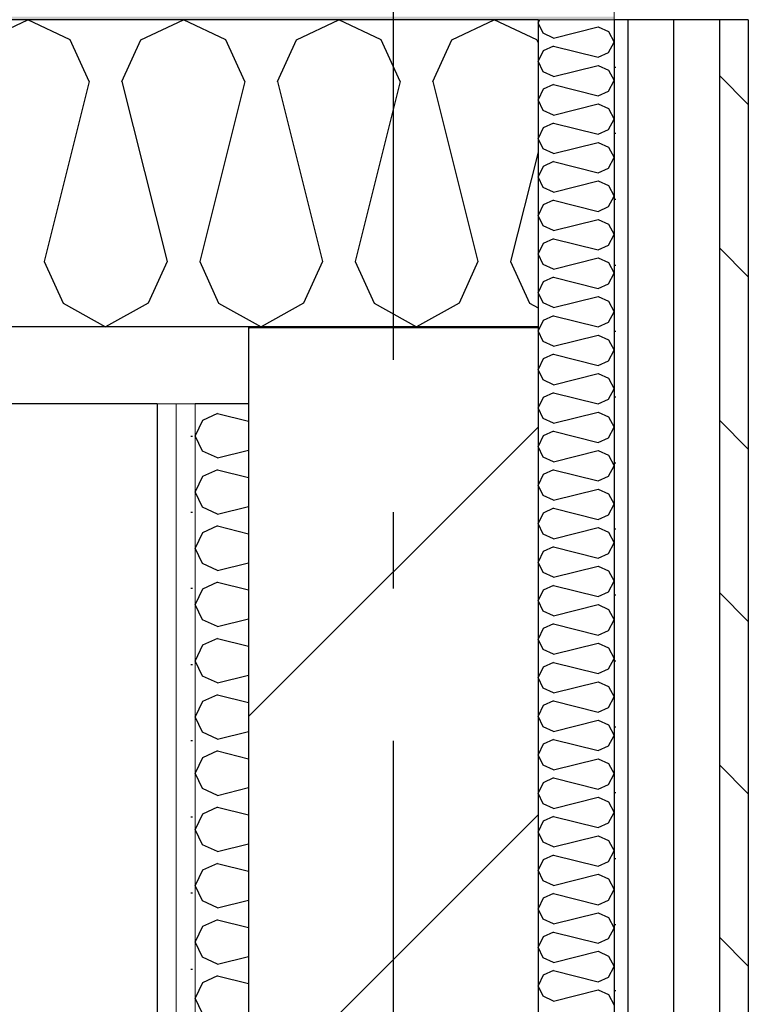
# Model space of a CAD drawing. Header units: millimetres. Extents: x -8544 to 51179, y -2070 to 23603.
# Tile 161 of 174: x 38772 to 39250, y 7677 to 8323. Entities that reach past the tile are written whole.
import ezdxf
from ezdxf.enums import TextEntityAlignment as Align

# ---------------------------------------------------------------- set-up
doc = ezdxf.new("R2010")
doc.units = ezdxf.units.MM
doc.header["$LTSCALE"] = 0.5
doc.header["$MEASUREMENT"] = 0
for name, pattern in [('Akselinje', [1500, 1000, -200, 100, -200]), ('PLINE', [0]), ('Wipeout_Contour', [2000, 0, -2000])]:
    doc.linetypes.add(name, pattern=pattern)
for name, color, linetype in [('223- Bjelker', 7, 'Continuous'), ('223- Bjelker (Skravur)', 7, 'Continuous'), ('232- Ikke-bærende yttervegger', 7, 'Continuous'), ('232- Ikke-bærende yttervegger (Skravur)', 7, 'Continuous'), ('232- Ikke-bærende yttervegger (Skravur)(Nye konstruksjoner)', 7, 'Continuous'), ('232- Ikke-bærende yttervegger(Nye konstruksjoner)', 7, 'Continuous'), ('235- Utvendig kledning og overflate (Skravur)(Nye konstruksjoner)', 7, 'Continuous'), ('235- Utvendig kledning og overflate(Nye konstruksjoner)', 7, 'Continuous'), ('261- Primærkonstruksjon (tak)', 7, 'Continuous'), ('261- Primærkonstruksjon (tak) (Skravur)', 7, 'Continuous'), ('262- Taktekking (Skravur)(Nye konstruksjoner)', 7, 'Continuous'), ('82-- Modullinjer', 7, 'Continuous')]:
    doc.layers.add(name, color=color, linetype=linetype)
doc.layers.add('236- Innvendig kledning og overflate(Nye konstruksjoner)', color=7, linetype='Continuous', lineweight=0)
doc.layers.add('262- Taktekking(Nye konstruksjoner)', color=7, linetype='Continuous', lineweight=0)
doc.styles.add('GENERATED_STYLE_1', font='arial.ttf')
pattern_1 = [(270, (0, 0), (86.60254, 0), [0, -50]), (270, (43.3, -25), (86.60254, 0), [0, -50])]
pattern_2 = [(0, (0, 0), (0, 43.30127), [0, -25]), (0, (12.5, 21.65), (0, 43.30127), [0, -25])]

# ---------------------------------------------------------------- blocks, each defined once
blk = doc.blocks.new('*X10')
at = {"layer": '261- Primærkonstruksjon (tak) (Skravur)', "linetype": 'PLINE'}
for p, q in [((38749.22, 8310.24), (38777.09, 8323.43)), ((38804.96, 8310.24), (38777.09, 8323.43)), ((38851.27, 8310.24), (38879.14, 8323.43)), ((38907, 8310.24), (38879.14, 8323.43)), ((38953.31, 8310.24), (38981.18, 8323.43)), ((39009.05, 8310.24), (38981.18, 8323.43)), ((39055.36, 8310.24), (39083.23, 8323.43)), ((39111.09, 8310.24), (39083.23, 8323.43)), ((38817.39, 8282.92), (38804.96, 8310.24)), ((38838.83, 8282.92), (38851.27, 8310.24)), ((38919.44, 8282.92), (38907, 8310.24)), ((38940.88, 8282.92), (38953.31, 8310.24)), ((39021.48, 8282.92), (39009.05, 8310.24)), ((39042.92, 8282.92), (39055.36, 8310.24)), ((39111.93, 8308.41), (39111.09, 8310.24)), ((38817.39, 8282.92), (38787.81, 8164.58)), ((38838.83, 8282.92), (38868.42, 8164.58)), ((38919.44, 8282.92), (38889.86, 8164.58)), ((38940.88, 8282.92), (38970.46, 8164.58)), ((39021.48, 8282.92), (38991.9, 8164.58)), ((39042.92, 8282.92), (39072.51, 8164.58)), ((39111.93, 8236.51), (39093.95, 8164.58)), ((38787.81, 8164.58), (38800.25, 8137.26)), ((38868.42, 8164.58), (38855.98, 8137.26)), ((38889.86, 8164.58), (38902.29, 8137.26)), ((38970.46, 8164.58), (38958.03, 8137.26)), ((38991.9, 8164.58), (39004.34, 8137.26)), ((39072.51, 8164.58), (39060.07, 8137.26)), ((39093.95, 8164.58), (39106.38, 8137.26)), ((38800.25, 8137.26), (38828.11, 8121.7)), ((38855.98, 8137.26), (38828.11, 8121.7)), ((38902.29, 8137.26), (38930.16, 8121.7)), ((38958.03, 8137.26), (38930.16, 8121.7)), ((39004.34, 8137.26), (39032.2, 8121.7)), ((39060.07, 8137.26), (39032.2, 8121.7)), ((39106.38, 8137.26), (39111.93, 8134.16))]:
    blk.add_line(p, q, dxfattribs=at)
blk = doc.blocks.new('*X18')
at = {"layer": '232- Ikke-bærende yttervegger (Skravur)', "linetype": 'PLINE'}
blk.add_line((38963.18, 8121.7), (38962.87, 8121.05), dxfattribs=at)
blk = doc.blocks.new('*X45')
at = {"layer": '232- Ikke-bærende yttervegger (Skravur)(Nye konstruksjoner)', "linetype": 'PLINE'}
for p, q in [((38901.59, 8064.84), (38891.7, 8060.34)), ((38901.59, 8064.84), (38921.93, 8059.75)), ((38891.7, 8060.34), (38886.93, 8050.25)), ((38891.7, 8040.17), (38886.93, 8050.25)), ((38901.59, 8035.67), (38891.7, 8040.17)), ((38901.59, 8035.67), (38921.93, 8040.75)), ((38891.7, 8023.41), (38886.93, 8013.33)), ((38901.59, 8027.91), (38891.7, 8023.41)), ((38901.59, 8027.91), (38921.93, 8022.83)), ((38891.7, 8003.24), (38886.93, 8013.33)), ((38901.59, 7998.74), (38891.7, 8003.24)), ((38901.59, 7998.74), (38921.93, 8003.83)), ((38901.59, 7990.98), (38891.7, 7986.48)), ((38901.59, 7990.98), (38921.93, 7985.9)), ((38891.7, 7986.48), (38886.93, 7976.4)), ((38891.7, 7966.31), (38886.93, 7976.4)), ((38901.59, 7961.81), (38891.7, 7966.31)), ((38901.59, 7961.81), (38921.93, 7966.9)), ((38901.59, 7954.05), (38891.7, 7949.55)), ((38901.59, 7954.05), (38921.93, 7948.97)), ((38891.7, 7949.55), (38886.93, 7939.47)), ((38891.7, 7929.39), (38886.93, 7939.47)), ((38901.59, 7924.89), (38891.7, 7929.39)), ((38901.59, 7924.89), (38921.93, 7929.97)), ((38901.59, 7917.13), (38891.7, 7912.63)), ((38901.59, 7917.13), (38921.93, 7912.04)), ((38891.7, 7912.63), (38886.93, 7902.54)), ((38891.7, 7892.46), (38886.93, 7902.54)), ((38901.59, 7887.96), (38891.7, 7892.46)), ((38901.59, 7887.96), (38921.93, 7893.04)), ((38891.7, 7875.7), (38886.93, 7865.61)), ((38901.59, 7880.2), (38891.7, 7875.7)), ((38901.59, 7880.2), (38921.93, 7875.11)), ((38891.7, 7855.53), (38886.93, 7865.61)), ((38901.59, 7851.03), (38891.7, 7855.53)), ((38901.59, 7851.03), (38921.93, 7856.11)), ((38901.59, 7843.27), (38891.7, 7838.77)), ((38901.59, 7843.27), (38921.93, 7838.19)), ((38891.7, 7838.77), (38886.93, 7828.69)), ((38891.7, 7818.6), (38886.93, 7828.69)), ((38901.59, 7814.1), (38891.7, 7818.6)), ((38901.59, 7814.1), (38921.93, 7819.19)), ((38901.59, 7806.34), (38891.7, 7801.84)), ((38901.59, 7806.34), (38921.93, 7801.26)), ((38891.7, 7801.84), (38886.93, 7791.76)), ((38891.7, 7781.67), (38886.93, 7791.76)), ((38901.59, 7777.17), (38891.7, 7781.67)), ((38901.59, 7777.17), (38921.93, 7782.26)), ((38891.7, 7764.92), (38886.93, 7754.83)), ((38901.59, 7769.42), (38891.7, 7764.92)), ((38901.59, 7769.42), (38921.93, 7764.33)), ((38891.7, 7744.75), (38886.93, 7754.83)), ((38901.59, 7740.25), (38921.93, 7745.33)), ((38901.59, 7740.25), (38891.7, 7744.75)), ((38901.59, 7732.49), (38891.7, 7727.99)), ((38901.59, 7732.49), (38921.93, 7727.4)), ((38891.7, 7727.99), (38886.93, 7717.9)), ((38891.7, 7707.82), (38886.93, 7717.9)), ((38901.59, 7703.32), (38891.7, 7707.82)), ((38901.59, 7703.32), (38921.93, 7708.4)), ((38901.59, 7695.56), (38891.7, 7691.06)), ((38901.59, 7695.56), (38921.93, 7690.48)), ((38891.7, 7691.06), (38886.93, 7680.98)), ((38891.7, 7670.89), (38886.93, 7680.98))]:
    blk.add_line(p, q, dxfattribs=at)
blk = doc.blocks.new('*X46')
at = {"layer": '235- Utvendig kledning og overflate (Skravur)(Nye konstruksjoner)', "linetype": 'PLINE'}
for p, q in [((39112.89, 8323.43), (39111.93, 8321.39)), ((39115.2, 8314.49), (39111.93, 8321.39)), ((39121.97, 8311.4), (39115.2, 8314.49)), ((39121.97, 8311.4), (39151.3, 8318.74)), ((39151.3, 8318.74), (39158.07, 8315.66)), ((39158.07, 8315.66), (39161.93, 8308.75)), ((39158.07, 8301.84), (39161.93, 8308.75)), ((39115.2, 8303.01), (39111.93, 8296.1)), ((39121.97, 8306.09), (39115.2, 8303.01)), ((39121.97, 8306.09), (39151.3, 8298.76)), ((39151.3, 8298.76), (39158.07, 8301.84)), ((39115.2, 8289.19), (39111.93, 8296.1)), ((39121.97, 8286.11), (39115.2, 8289.19)), ((39121.97, 8286.11), (39151.3, 8293.44)), ((39151.3, 8293.44), (39158.07, 8290.36)), ((39158.07, 8290.36), (39161.93, 8283.45)), ((39158.07, 8276.55), (39161.93, 8283.45)), ((39115.2, 8277.72), (39111.93, 8270.81)), ((39121.97, 8280.8), (39115.2, 8277.72)), ((39121.97, 8280.8), (39151.3, 8273.47)), ((39151.3, 8273.47), (39158.07, 8276.55)), ((39115.2, 8263.9), (39111.93, 8270.81)), ((39121.97, 8260.82), (39115.2, 8263.9)), ((39121.97, 8260.82), (39151.3, 8268.15)), ((39151.3, 8268.15), (39158.07, 8265.07)), ((39158.07, 8265.07), (39161.93, 8258.16)), ((39158.07, 8251.25), (39161.93, 8258.16)), ((39115.2, 8252.42), (39111.93, 8245.52)), ((39121.97, 8255.5), (39115.2, 8252.42)), ((39121.97, 8255.5), (39151.3, 8248.17)), ((39151.3, 8248.17), (39158.07, 8251.25)), ((39115.2, 8238.61), (39111.93, 8245.52)), ((39121.97, 8235.53), (39115.2, 8238.61)), ((39121.97, 8235.53), (39151.3, 8242.86)), ((39151.3, 8242.86), (39158.07, 8239.78)), ((39158.07, 8239.78), (39161.93, 8232.87)), ((39121.97, 8230.21), (39115.2, 8227.13)), ((39121.97, 8230.21), (39151.3, 8222.88)), ((39158.07, 8225.96), (39161.93, 8232.87)), ((39115.2, 8227.13), (39111.93, 8220.22)), ((39151.3, 8222.88), (39158.07, 8225.96)), ((39115.2, 8213.32), (39111.93, 8220.22)), ((39121.97, 8210.23), (39151.3, 8217.57)), ((39151.3, 8217.57), (39158.07, 8214.48)), ((39121.97, 8210.23), (39115.2, 8213.32)), ((39158.07, 8214.48), (39161.93, 8207.58)), ((39121.97, 8204.92), (39115.2, 8201.84)), ((39121.97, 8204.92), (39151.3, 8197.59)), ((39158.07, 8200.67), (39161.93, 8207.58)), ((39115.2, 8201.84), (39111.93, 8194.93)), ((39151.3, 8197.59), (39158.07, 8200.67)), ((39115.2, 8188.02), (39111.93, 8194.93)), ((39121.97, 8184.94), (39151.3, 8192.27)), ((39151.3, 8192.27), (39158.07, 8189.19)), ((39121.97, 8184.94), (39115.2, 8188.02)), ((39158.07, 8189.19), (39161.93, 8182.28)), ((39121.97, 8179.63), (39115.2, 8176.54)), ((39121.97, 8179.63), (39151.3, 8172.29)), ((39158.07, 8175.38), (39161.93, 8182.28)), ((39115.2, 8176.54), (39111.93, 8169.64)), ((39151.3, 8172.29), (39158.07, 8175.38)), ((39115.2, 8162.73), (39111.93, 8169.64)), ((39121.97, 8159.65), (39151.3, 8166.98)), ((39151.3, 8166.98), (39158.07, 8163.9)), ((39121.97, 8159.65), (39115.2, 8162.73)), ((39158.07, 8163.9), (39161.93, 8156.99)), ((39121.97, 8154.33), (39115.2, 8151.25)), ((39121.97, 8154.33), (39151.3, 8147)), ((39158.07, 8150.08), (39161.93, 8156.99)), ((39115.2, 8151.25), (39111.93, 8144.34)), ((39151.3, 8147), (39158.07, 8150.08)), ((39115.2, 8137.44), (39111.93, 8144.34)), ((39121.97, 8134.35), (39151.3, 8141.69)), ((39151.3, 8141.69), (39158.07, 8138.6)), ((39121.97, 8134.35), (39115.2, 8137.44)), ((39158.07, 8138.6), (39161.93, 8131.7)), ((39121.97, 8129.04), (39115.2, 8125.96)), ((39121.97, 8129.04), (39151.3, 8121.71)), ((39158.07, 8124.79), (39161.93, 8131.7)), ((39115.2, 8125.96), (39111.93, 8119.05)), ((39151.3, 8121.71), (39158.07, 8124.79)), ((39115.2, 8112.14), (39111.93, 8119.05)), ((39121.97, 8109.06), (39151.3, 8116.39)), ((39151.3, 8116.39), (39158.07, 8113.31)), ((39121.97, 8109.06), (39115.2, 8112.14)), ((39158.07, 8113.31), (39161.93, 8106.4)), ((39121.97, 8103.75), (39115.2, 8100.66)), ((39121.97, 8103.75), (39151.3, 8096.41)), ((39158.07, 8099.5), (39161.93, 8106.4)), ((39115.2, 8100.66), (39111.93, 8093.76)), ((39151.3, 8096.41), (39158.07, 8099.5)), ((39115.2, 8086.85), (39111.93, 8093.76)), ((39121.97, 8083.77), (39151.3, 8091.1)), ((39151.3, 8091.1), (39158.07, 8088.02)), ((39158.07, 8088.02), (39161.93, 8081.11)), ((39121.97, 8083.77), (39115.2, 8086.85)), ((39115.2, 8075.37), (39111.93, 8068.46)), ((39121.97, 8078.45), (39115.2, 8075.37)), ((39121.97, 8078.45), (39151.3, 8071.12)), ((39158.07, 8074.2), (39161.93, 8081.11)), ((39151.3, 8071.12), (39158.07, 8074.2)), ((39115.2, 8061.56), (39111.93, 8068.46)), ((39121.97, 8058.47), (39151.3, 8065.81)), ((39151.3, 8065.81), (39158.07, 8062.73)), ((39158.07, 8062.73), (39161.93, 8055.82)), ((39121.97, 8058.47), (39115.2, 8061.56)), ((39158.07, 8048.91), (39161.93, 8055.82)), ((39115.2, 8050.08), (39111.93, 8043.17)), ((39121.97, 8053.16), (39115.2, 8050.08)), ((39121.97, 8053.16), (39151.3, 8045.83)), ((39115.2, 8036.26), (39111.93, 8043.17)), ((39151.3, 8045.83), (39158.07, 8048.91)), ((39121.97, 8033.18), (39115.2, 8036.26)), ((39121.97, 8033.18), (39151.3, 8040.51)), ((39151.3, 8040.51), (39158.07, 8037.43)), ((39158.07, 8037.43), (39161.93, 8030.53)), ((39158.07, 8023.62), (39161.93, 8030.53)), ((39115.2, 8024.79), (39111.93, 8017.88)), ((39121.97, 8027.87), (39115.2, 8024.79)), ((39121.97, 8027.87), (39151.3, 8020.54)), ((39151.3, 8020.54), (39158.07, 8023.62)), ((39115.2, 8010.97), (39111.93, 8017.88)), ((39121.97, 8007.89), (39115.2, 8010.97)), ((39121.97, 8007.89), (39151.3, 8015.22)), ((39151.3, 8015.22), (39158.07, 8012.14)), ((39158.07, 8012.14), (39161.93, 8005.23)), ((39158.07, 7998.32), (39161.93, 8005.23)), ((39115.2, 7999.49), (39111.93, 7992.59)), ((39121.97, 8002.58), (39115.2, 7999.49)), ((39121.97, 8002.58), (39151.3, 7995.24)), ((39151.3, 7995.24), (39158.07, 7998.32)), ((39115.2, 7985.68), (39111.93, 7992.59)), ((39121.97, 7982.6), (39115.2, 7985.68)), ((39121.97, 7982.6), (39151.3, 7989.93)), ((39151.3, 7989.93), (39158.07, 7986.85)), ((39158.07, 7986.85), (39161.93, 7979.94)), ((39158.07, 7973.03), (39161.93, 7979.94)), ((39115.2, 7974.2), (39111.93, 7967.29)), ((39121.97, 7977.28), (39115.2, 7974.2)), ((39121.97, 7977.28), (39151.3, 7969.95)), ((39151.3, 7969.95), (39158.07, 7973.03)), ((39115.2, 7960.39), (39111.93, 7967.29)), ((39121.97, 7957.3), (39115.2, 7960.39)), ((39121.97, 7957.3), (39151.3, 7964.64)), ((39151.3, 7964.64), (39158.07, 7961.55)), ((39158.07, 7961.55), (39161.93, 7954.65)), ((39158.07, 7947.74), (39161.93, 7954.65)), ((39115.2, 7948.91), (39111.93, 7942)), ((39121.97, 7951.99), (39115.2, 7948.91)), ((39121.97, 7951.99), (39151.3, 7944.66)), ((39151.3, 7944.66), (39158.07, 7947.74)), ((39115.2, 7935.09), (39111.93, 7942)), ((39121.97, 7932.01), (39151.3, 7939.34)), ((39151.3, 7939.34), (39158.07, 7936.26)), ((39121.97, 7932.01), (39115.2, 7935.09)), ((39158.07, 7936.26), (39161.93, 7929.35)), ((39121.97, 7926.7), (39115.2, 7923.61)), ((39121.97, 7926.7), (39151.3, 7919.36)), ((39158.07, 7922.45), (39161.93, 7929.35)), ((39115.2, 7923.61), (39111.93, 7916.71)), ((39151.3, 7919.36), (39158.07, 7922.45)), ((39115.2, 7909.8), (39111.93, 7916.71)), ((39121.97, 7906.72), (39151.3, 7914.05)), ((39151.3, 7914.05), (39158.07, 7910.97)), ((39121.97, 7906.72), (39115.2, 7909.8)), ((39158.07, 7910.97), (39161.93, 7904.06)), ((39121.97, 7901.4), (39115.2, 7898.32)), ((39121.97, 7901.4), (39151.3, 7894.07)), ((39158.07, 7897.15), (39161.93, 7904.06)), ((39115.2, 7898.32), (39111.93, 7891.41)), ((39151.3, 7894.07), (39158.07, 7897.15)), ((39115.2, 7884.51), (39111.93, 7891.41)), ((39121.97, 7881.42), (39151.3, 7888.76)), ((39151.3, 7888.76), (39158.07, 7885.67)), ((39121.97, 7881.42), (39115.2, 7884.51)), ((39158.07, 7885.67), (39161.93, 7878.77)), ((39121.97, 7876.11), (39115.2, 7873.03)), ((39121.97, 7876.11), (39151.3, 7868.78)), ((39158.07, 7871.86), (39161.93, 7878.77)), ((39115.2, 7873.03), (39111.93, 7866.12)), ((39151.3, 7868.78), (39158.07, 7871.86)), ((39115.2, 7859.21), (39111.93, 7866.12)), ((39121.97, 7856.13), (39151.3, 7863.46)), ((39151.3, 7863.46), (39158.07, 7860.38)), ((39121.97, 7856.13), (39115.2, 7859.21)), ((39158.07, 7860.38), (39161.93, 7853.47)), ((39121.97, 7850.82), (39115.2, 7847.73)), ((39121.97, 7850.82), (39151.3, 7843.48)), ((39158.07, 7846.57), (39161.93, 7853.47)), ((39115.2, 7847.73), (39111.93, 7840.83)), ((39151.3, 7843.48), (39158.07, 7846.57)), ((39115.2, 7833.92), (39111.93, 7840.83)), ((39121.97, 7830.84), (39151.3, 7838.17)), ((39151.3, 7838.17), (39158.07, 7835.09)), ((39121.97, 7830.84), (39115.2, 7833.92)), ((39158.07, 7835.09), (39161.93, 7828.18)), ((39121.97, 7825.52), (39115.2, 7822.44)), ((39121.97, 7825.52), (39151.3, 7818.19)), ((39158.07, 7821.27), (39161.93, 7828.18)), ((39115.2, 7822.44), (39111.93, 7815.53)), ((39151.3, 7818.19), (39158.07, 7821.27)), ((39115.2, 7808.63), (39111.93, 7815.53)), ((39121.97, 7805.55), (39151.3, 7812.88)), ((39151.3, 7812.88), (39158.07, 7809.8)), ((39121.97, 7805.55), (39115.2, 7808.63)), ((39158.07, 7809.8), (39161.93, 7802.89)), ((39115.2, 7797.15), (39111.93, 7790.24)), ((39121.97, 7800.23), (39115.2, 7797.15)), ((39121.97, 7800.23), (39151.3, 7792.9)), ((39158.07, 7795.98), (39161.93, 7802.89)), ((39151.3, 7792.9), (39158.07, 7795.98)), ((39115.2, 7783.33), (39111.93, 7790.24)), ((39121.97, 7780.25), (39151.3, 7787.58)), ((39151.3, 7787.58), (39158.07, 7784.5)), ((39158.07, 7784.5), (39161.93, 7777.6)), ((39121.97, 7780.25), (39115.2, 7783.33)), ((39158.07, 7770.69), (39161.93, 7777.6)), ((39115.2, 7771.86), (39111.93, 7764.95)), ((39121.97, 7774.94), (39115.2, 7771.86)), ((39121.97, 7774.94), (39151.3, 7767.61)), ((39115.2, 7758.04), (39111.93, 7764.95)), ((39151.3, 7767.61), (39158.07, 7770.69)), ((39121.97, 7754.96), (39151.3, 7762.29)), ((39151.3, 7762.29), (39158.07, 7759.21)), ((39158.07, 7759.21), (39161.93, 7752.3)), ((39121.97, 7754.96), (39115.2, 7758.04)), ((39158.07, 7745.39), (39161.93, 7752.3)), ((39115.2, 7746.56), (39111.93, 7739.66)), ((39121.97, 7749.65), (39115.2, 7746.56)), ((39121.97, 7749.65), (39151.3, 7742.31)), ((39151.3, 7742.31), (39158.07, 7745.39)), ((39115.2, 7732.75), (39111.93, 7739.66)), ((39121.97, 7729.67), (39115.2, 7732.75)), ((39121.97, 7729.67), (39151.3, 7737)), ((39151.3, 7737), (39158.07, 7733.92)), ((39158.07, 7733.92), (39161.93, 7727.01)), ((39158.07, 7720.1), (39161.93, 7727.01)), ((39115.2, 7721.27), (39111.93, 7714.36)), ((39121.97, 7724.35), (39115.2, 7721.27)), ((39121.97, 7724.35), (39151.3, 7717.02)), ((39151.3, 7717.02), (39158.07, 7720.1)), ((39115.2, 7707.46), (39111.93, 7714.36)), ((39121.97, 7704.37), (39115.2, 7707.46)), ((39121.97, 7704.37), (39151.3, 7711.71)), ((39151.3, 7711.71), (39158.07, 7708.62)), ((39158.07, 7708.62), (39161.93, 7701.72)), ((39158.07, 7694.81), (39161.93, 7701.72)), ((39115.2, 7695.98), (39111.93, 7689.07)), ((39121.97, 7699.06), (39115.2, 7695.98)), ((39121.97, 7699.06), (39151.3, 7691.73)), ((39151.3, 7691.73), (39158.07, 7694.81)), ((39115.2, 7682.16), (39111.93, 7689.07)), ((39121.97, 7679.08), (39115.2, 7682.16)), ((39121.97, 7679.08), (39151.3, 7686.41)), ((39151.3, 7686.41), (39158.07, 7683.33)), ((39158.07, 7683.33), (39161.93, 7676.42))]:
    blk.add_line(p, q, dxfattribs=at)
blk = doc.blocks.new('Standard grid marker[14]', base_point=(39016.93, 12550))
at = {"layer": '82-- Modullinjer', "linetype": 'Akselinje'}
blk.add_line((39016.93, 12350), (39016.93, 1550), dxfattribs=at)
at = {"layer": '82-- Modullinjer', "style": 'GENERATED_STYLE_1'}
for tag, p in [('AC_MarkerText_1_0', (39016.93, 12887.5)), ('AC_MarkerText_1_1', (39016.93, 1187.5))]:
    blk.add_attdef(tag, text='', height=175, rotation=360, dxfattribs=at).set_placement(p, align=Align.TOP_CENTER)

msp = doc.modelspace()

# ---------------------------------------------------------------- hatches: boundary and pattern name
at = {"layer": '223- Bjelker (Skravur)', "linetype": 'Continuous'}
h = msp.add_hatch(dxfattribs=at)
h.set_pattern_fill('Skrålinjer_3', color=256, style=0, pattern_type=2)
h.set_pattern_definition([(45, (0, 0), (-127.2792, 127.2792), [])])
h.paths.add_polyline_path([(38921.93, 7636.9), (39111.93, 7636.9), (39111.93, 8121.05), (38921.93, 8121.05)])
at = {"layer": '232- Ikke-bærende yttervegger (Skravur)(Nye konstruksjoner)', "linetype": 'Continuous'}
h = msp.add_hatch(dxfattribs=at)
h.set_pattern_fill('Gips', color=256, style=0, pattern_type=2)
h.set_pattern_definition(pattern_1)
h.paths.add_polyline_path([(38861.93, 8071.27), (38861.93, 6540), (38874.43, 6540), (38874.43, 8071.27)])
h = msp.add_hatch(dxfattribs=at)
h.set_pattern_fill('Gips', color=256, style=0, pattern_type=2)
h.set_pattern_definition(pattern_1)
h.paths.add_polyline_path([(38874.43, 8071.27), (38874.43, 6540), (38886.93, 6540), (38886.93, 8071.27)])
at = {"layer": '235- Utvendig kledning og overflate (Skravur)(Nye konstruksjoner)', "linetype": 'Continuous'}
h = msp.add_hatch(dxfattribs=at)
h.set_pattern_fill('Prikker_tett', color=256, style=0, pattern_type=2)
h.set_pattern_definition(pattern_2)
h.paths.add_polyline_path([(39170.93, 8323.43), (39161.93, 8323.43), (39161.93, 7044.25), (39170.93, 7044.01)])
h = msp.add_hatch(dxfattribs=at)
h.set_pattern_fill('Skrålinjer_2', color=256, style=0, pattern_type=2)
h.set_pattern_definition([(315, (0, 0), (56.56854, 56.56854), [80, 0])])
h.paths.add_polyline_path([(39230.93, 8323.43), (39230.93, 7042.44), (39249.93, 7041.95), (39249.93, 8323.43)])
at = {"layer": '262- Taktekking (Skravur)(Nye konstruksjoner)', "linetype": 'Continuous'}
h = msp.add_hatch(dxfattribs=at)
h.set_pattern_fill('Prikker_tett', color=256, style=0, pattern_type=2)
h.set_pattern_definition(pattern_2)
h.paths.add_polyline_path([(28071.93, 8323.43), (39161.93, 8323.43), (39161.93, 8325.45), (28071.93, 8325.45)])

# ---------------------------------------------------------------- linework, layer by layer
at = {"layer": '223- Bjelker', "linetype": 'PLINE'}
for p, q in [((38921.93, 8121.7), (38921.93, 8121.05)), ((38921.93, 8121.05), (38921.93, 8071.27)), ((38961.93, 8121.05), (38921.93, 8121.05)), ((39111.93, 8121.05), (38961.93, 8121.05)), ((39111.93, 8121.05), (39111.93, 7636.9)), ((38921.93, 8071.27), (38921.93, 7636.9))]:
    msp.add_line(p, q, dxfattribs=at)
at = {"layer": '232- Ikke-bærende yttervegger', "linetype": 'PLINE'}
for p, q in [((38961.93, 8121.7), (38961.93, 8121.05)), ((39111.93, 8121.7), (39111.93, 8121.05))]:
    msp.add_line(p, q, dxfattribs=at)
at = {"layer": '232- Ikke-bærende yttervegger(Nye konstruksjoner)', "linetype": 'PLINE'}
for p, q in [((38861.93, 8071.27), (38761.93, 8071.27)), ((38861.93, 8071.27), (38861.93, 6540)), ((38921.93, 8071.27), (38886.93, 8071.27))]:
    msp.add_line(p, q, dxfattribs=at)
at = {"layer": '235- Utvendig kledning og overflate(Nye konstruksjoner)', "linetype": 'PLINE'}
for p, q in [((39230.93, 8323.43), (39230.93, 6940)), ((39249.93, 8323.43), (39249.93, 6940))]:
    msp.add_line(p, q, dxfattribs=at)
at = {"layer": '235- Utvendig kledning og overflate(Nye konstruksjoner)', "linetype": 'PLINE', "flags": 128}
msp.add_lwpolyline([(39161.93, 8323.43), (39161.93, 7044.25), (39161.93, 7042.25), (39161.93, 7024.24), (39161.93, 6974.23), (39161.93, 6940)], dxfattribs=at)
at = {"layer": '236- Innvendig kledning og overflate(Nye konstruksjoner)', "linetype": 'PLINE'}
for p, q in [((38874.43, 8071.27), (38874.43, 6540)), ((38886.93, 8071.27), (38886.93, 6540))]:
    msp.add_line(p, q, dxfattribs=at)
at = {"layer": '236- Innvendig kledning og overflate(Nye konstruksjoner)', "linetype": 'PLINE', "flags": 128}
msp.add_lwpolyline([(38886.93, 8071.27), (38874.43, 8071.27), (38861.93, 8071.27)], dxfattribs=at)
at = {"layer": '261- Primærkonstruksjon (tak)', "linetype": 'PLINE'}
for p, q in [((39111.93, 8323.43), (28121.93, 8323.43)), ((39111.93, 8323.43), (39111.93, 8121.7)), ((38961.93, 8121.7), (38749.43, 8121.7)), ((39111.93, 8121.7), (38961.93, 8121.7))]:
    msp.add_line(p, q, dxfattribs=at)
at = {"layer": '262- Taktekking(Nye konstruksjoner)', "linetype": 'PLINE'}
msp.add_line((39161.93, 8323.43), (39111.93, 8323.43), dxfattribs=at)
at = {"layer": '262- Taktekking(Nye konstruksjoner)', "linetype": 'PLINE', "flags": 128}
msp.add_lwpolyline([(39161.93, 8426.31), (39161.93, 8375.88), (39161.93, 8325.45), (39161.93, 8323.43)], dxfattribs=at)

# ---------------------------------------------------------------- block references
at = {"layer": '232- Ikke-bærende yttervegger'}
msp.add_blockref('*X18', (0, 0), dxfattribs=at)
at = {"layer": '232- Ikke-bærende yttervegger(Nye konstruksjoner)'}
msp.add_blockref('*X45', (0, 0), dxfattribs=at)
at = {"layer": '235- Utvendig kledning og overflate(Nye konstruksjoner)'}
msp.add_blockref('*X46', (0, 0), dxfattribs=at)
at = {"layer": '261- Primærkonstruksjon (tak)'}
msp.add_blockref('*X10', (0, 0), dxfattribs=at)

# ---------------------------------------------------------------- next in the draw order: wipeouts: each hides what was drawn before it
at = {"linetype": 'Wipeout_Contour', "ltscale": 159748.187359}
msp.add_wipeout([(39170.93, 8323.43), (39170.93, 7044.01), (39200.93, 7043.23), (39200.93, 8323.43)], dxfattribs=at).dxf.layer = '235- Utvendig kledning og overflate (Skravur)(Nye konstruksjoner)'

# ---------------------------------------------------------------- next in the draw order: linework, layer by layer
at = {"layer": '235- Utvendig kledning og overflate(Nye konstruksjoner)', "linetype": 'PLINE'}
for p, q in [((39170.93, 8323.43), (39170.93, 6940)), ((39200.93, 8323.43), (39200.93, 6940))]:
    msp.add_line(p, q, dxfattribs=at)
at = {"layer": '235- Utvendig kledning og overflate(Nye konstruksjoner)', "linetype": 'PLINE', "flags": 128}
msp.add_lwpolyline([(39249.93, 8323.43), (39230.93, 8323.43), (39200.93, 8323.43), (39170.93, 8323.43), (39161.93, 8323.43)], dxfattribs=at)

# ---------------------------------------------------------------- next in the draw order: block references
at = {"layer": '82-- Modullinjer', "linetype": 'PLINE'}
msp.add_blockref('Standard grid marker[14]', (39016.93, 12550), dxfattribs=at)

doc.saveas('drawing.dxf')
